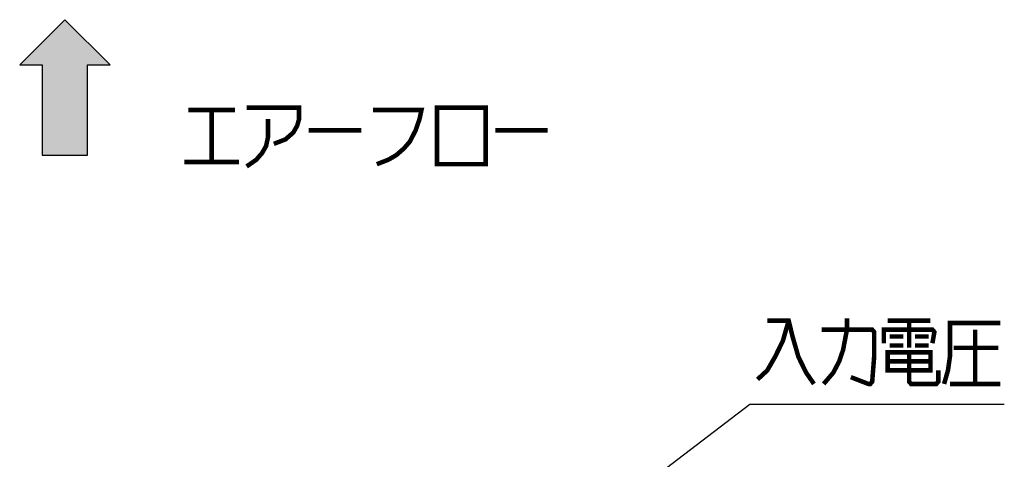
# Model space of a CAD drawing. Extents: x 0 to 816, y 0 to 569.
# Tile 11 of 22: x 430 to 518, y 435 to 474. Entities that reach past the tile are written whole.
import ezdxf

# ---------------------------------------------------------------- set-up
doc = ezdxf.new("R2010")
doc.units = 0
doc.header["$LTSCALE"] = 46.2
doc.layers.get('0').update_dxf_attribs({"linetype": 'CONTINUOUS'})
doc.layers.add('ALL_NOTE', color=7, linetype='CONTINUOUS')

# ---------------------------------------------------------------- blocks, each defined once
blk = doc.blocks.new('ARROW_BL0', base_point=(434.343, 467.993))
at = {"color": 7, "linetype": 'CONTINUOUS'}
for p, q in [((434.343, 473.993), (430.343, 469.993)), ((438.343, 469.993), (434.343, 473.993)), ((430.343, 469.993), (432.343, 469.993)), ((432.343, 469.993), (432.343, 461.993)), ((436.343, 461.993), (436.343, 469.993)), ((436.343, 469.993), (438.343, 469.993)), ((432.343, 461.993), (436.343, 461.993))]:
    blk.add_line(p, q, dxfattribs=at)
for points in [[(430.343, 469.993), (434.343, 473.993), (432.343, 469.993)], [(434.343, 473.993), (436.343, 461.993), (432.343, 469.993)], [(436.343, 461.993), (434.343, 473.993), (436.343, 469.993)], [(434.343, 473.993), (438.343, 469.993), (436.343, 469.993)], [(436.343, 461.993), (432.343, 461.993), (432.343, 469.993)]]:
    blk.add_solid(points, dxfattribs=at)

msp = doc.modelspace()

# ---------------------------------------------------------------- linework, layer by layer
at = {"color": 2, "linetype": 'CONTINUOUS', "const_width": 0.4}
for points in [[(450.435, 466.2), (455.079, 466.2), (455.079, 465.2), (454.907, 464.6), (454.563, 464), (453.875, 463.4), (452.843, 463)], [(467.291, 466.2), (467.291, 461.2), (471.591, 461.2), (471.591, 466.2), (467.291, 466.2)], [(445.275, 466), (449.403, 466)], [(447.339, 466), (447.339, 461.4)], [(461.615, 466), (465.915, 466), (465.743, 465.2), (465.399, 464.2), (464.883, 463.2), (464.367, 462.6), (463.679, 462), (462.991, 461.6), (461.959, 461.2)], [(452.327, 465.2), (452.327, 463.6), (452.155, 462.8), (451.811, 462.2), (451.295, 461.6), (450.435, 461)], [(455.939, 464.2), (460.583, 464.2)], [(472.451, 464.2), (477.095, 464.2)], [(444.931, 461.4), (449.747, 461.4)]]:
    msp.add_lwpolyline(points, dxfattribs=at)
at = {"layer": 'ALL_NOTE', "color": 2, "linetype": 'CONTINUOUS'}
for p, q in [((462.5, 415.277), (495, 439.949)), ((495, 439.949), (495.5, 439.949)), ((495.5, 439.949), (517.516, 439.949))]:
    msp.add_line(p, q, dxfattribs=at)
at = {"layer": 'ALL_NOTE', "color": 2, "linetype": 'CONTINUOUS', "const_width": 0.4}
for points in [[(498.424, 447.349), (497.908, 445.549), (497.22, 444.149), (496.532, 442.949), (495.672, 442.149)], [(496.532, 447.349), (498.424, 447.349), (498.768, 445.949), (499.284, 444.149), (499.972, 442.749), (500.66, 441.749)], [(501.52, 441.749), (502.38, 442.749), (502.896, 443.749), (503.24, 444.749), (503.584, 446.549), (503.584, 447.549)], [(507.196, 447.349), (510.98, 447.349)], [(509.088, 447.349), (509.088, 444.949)], [(512.184, 441.749), (512.528, 442.949), (512.7, 444.149), (512.7, 447.149), (517.172, 447.149)], [(501.348, 446.549), (505.82, 446.549), (505.992, 446.349), (505.992, 444.149), (505.82, 441.949), (505.648, 441.749), (505.476, 441.749), (503.928, 442.349)], [(506.852, 445.349), (506.852, 446.549), (511.152, 446.549), (511.324, 446.349), (511.152, 445.349)], [(514.936, 446.549), (514.936, 441.749)], [(507.368, 445.949), (508.572, 445.949)], [(509.604, 445.949), (510.808, 445.949)], [(507.196, 444.549), (507.196, 442.949), (510.98, 442.949), (510.98, 444.549), (507.196, 444.549)], [(507.368, 445.149), (508.572, 445.149)], [(509.088, 444.549), (509.088, 441.949), (509.26, 441.749), (511.496, 441.749), (511.668, 441.949), (511.668, 442.949)], [(509.604, 445.149), (510.808, 445.149)], [(513.044, 444.949), (517, 444.949)], [(507.196, 443.749), (510.98, 443.749)], [(512.7, 441.749), (517.172, 441.749)]]:
    msp.add_lwpolyline(points, dxfattribs=at)

# ---------------------------------------------------------------- block references
at = {"color": 2, "linetype": 'CONTINUOUS'}
msp.add_blockref('ARROW_BL0', (434.343, 467.993), dxfattribs=at)

doc.saveas('drawing.dxf')
